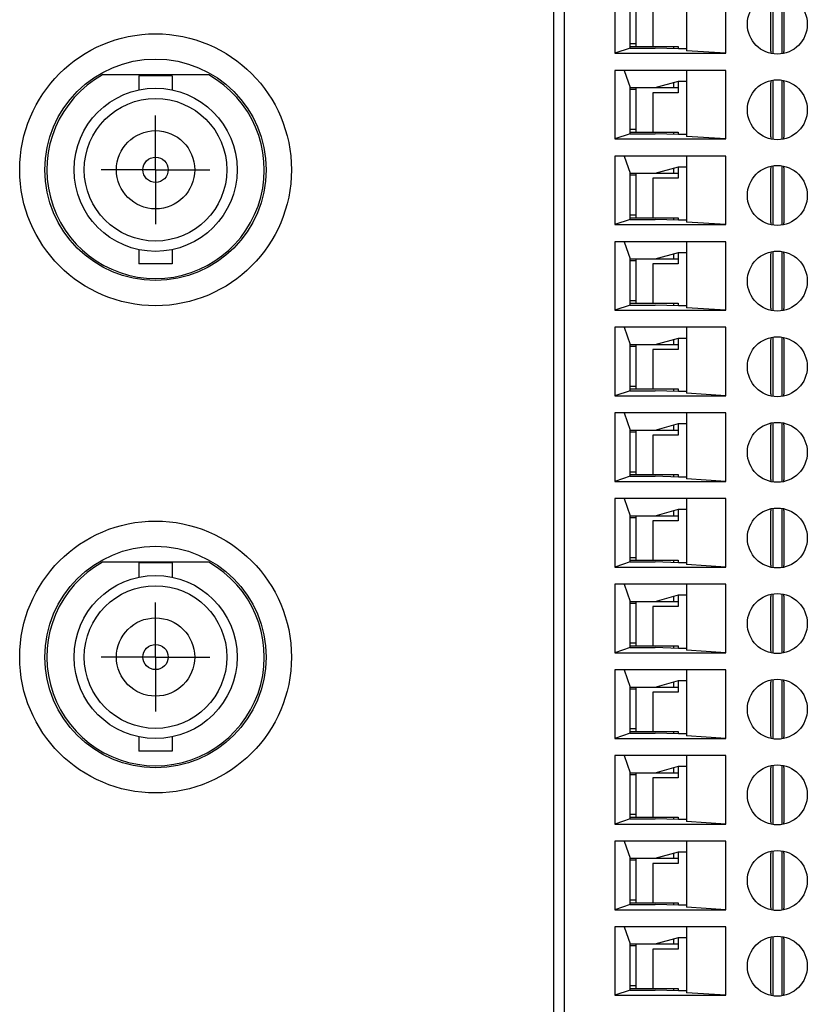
# Model space of a CAD drawing. Header units: inches. Extents: x 0 to 34, y 0 to 22.
# Tile 9 of 80: x 16.6 to 18.4, y 8.5 to 10.8. Entities that reach past the tile are written whole.
import ezdxf

# ---------------------------------------------------------------- set-up
doc = ezdxf.new("R2010")
doc.units = ezdxf.units.IN
doc.header["$LTSCALE"] = 1.87
doc.header["$MEASUREMENT"] = 0
doc.linetypes.add('CENTER', pattern=[0.6, 0.375, -0.075, 0.075, -0.075])
doc.layers.get('0').update_dxf_attribs({"linetype": 'CONTINUOUS'})
doc.layers.add('02___PRT_ALL_AXES', color=7, linetype='CONTINUOUS')

msp = doc.modelspace()

# ---------------------------------------------------------------- linework, layer by layer
at = {"color": 7, "linetype": 'CONTINUOUS'}
for p, q in [((17.798, 11.8786), (17.798, 5.8247)), ((17.823, 11.8536), (17.823, 5.8497)), ((17.9391, 10.8497), (17.9391, 10.6922)), ((18.1045, 10.8497), (18.1045, 10.698)), ((18.195, 10.6922), (18.195, 10.8497)), ((18.3024, 10.8272), (18.3024, 10.6911)), ((18.3239, 10.6911), (18.3239, 10.8272)), ((17.9746, 10.704), (17.9746, 10.8103)), ((17.9884, 10.7079), (17.9884, 10.8103)), ((18.0267, 10.7985), (18.0267, 10.7079)), ((18.2974, 10.8115), (18.2974, 10.7068)), ((18.3289, 10.7068), (18.3289, 10.8115)), ((17.9884, 10.7138), (17.9746, 10.7138)), ((17.9746, 10.7079), (18.0853, 10.7079)), ((18.0749, 10.7026), (18.0749, 10.7079)), ((18.0848, 10.7079), (18.0848, 10.7023)), ((17.9746, 10.704), (17.9391, 10.6922)), ((17.9391, 10.6922), (18.195, 10.6922)), ((17.9746, 10.704), (18.0324, 10.704)), ((18.0861, 10.7023), (18.0324, 10.704)), ((18.1045, 10.7023), (18.0861, 10.7023)), ((18.195, 10.6922), (18.1045, 10.698)), ((17.0053, 10.6424), (16.7606, 10.6424)), ((16.8445, 10.6406), (16.8445, 10.6079)), ((16.9215, 10.6406), (16.8445, 10.6406)), ((16.9215, 10.6406), (16.9215, 10.6079)), ((17.9391, 10.6528), (17.9391, 10.4953)), ((18.195, 10.6528), (17.9391, 10.6528)), ((17.9607, 10.6528), (17.9746, 10.6135)), ((18.1045, 10.6528), (18.1045, 10.5011)), ((18.195, 10.4953), (18.195, 10.6528)), ((18.0324, 10.6135), (18.0861, 10.6282)), ((18.0749, 10.6135), (18.0749, 10.6252)), ((18.0848, 10.6279), (18.0848, 10.6016)), ((18.0861, 10.6282), (18.1045, 10.6282)), ((18.2974, 10.6146), (18.2974, 10.5099)), ((18.3024, 10.6303), (18.3024, 10.4942)), ((18.3239, 10.4942), (18.3239, 10.6303)), ((18.3289, 10.5099), (18.3289, 10.6146)), ((17.9746, 10.5072), (17.9746, 10.6135)), ((17.9746, 10.6135), (18.0848, 10.6135)), ((17.9746, 10.6095), (17.9884, 10.6095)), ((17.9884, 10.5111), (17.9884, 10.6135)), ((18.0267, 10.6016), (18.0267, 10.5111)), ((18.0853, 10.6016), (18.0267, 10.6016)), ((17.9746, 10.5072), (17.9391, 10.4953)), ((17.9884, 10.517), (17.9746, 10.517)), ((17.9746, 10.5111), (18.0853, 10.5111)), ((17.9746, 10.5072), (18.0324, 10.5072)), ((18.0861, 10.5054), (18.0324, 10.5072)), ((18.0749, 10.5058), (18.0749, 10.5111)), ((18.0848, 10.5111), (18.0848, 10.5055)), ((18.1045, 10.5054), (18.0861, 10.5054)), ((17.9391, 10.4953), (18.195, 10.4953)), ((18.195, 10.4953), (18.1045, 10.5011)), ((17.9391, 10.456), (17.9391, 10.2985)), ((18.195, 10.456), (17.9391, 10.456)), ((17.9607, 10.456), (17.9746, 10.4166)), ((18.1045, 10.456), (18.1045, 10.3043)), ((18.195, 10.2985), (18.195, 10.456)), ((18.3024, 10.4335), (18.3024, 10.2974)), ((18.3239, 10.2974), (18.3239, 10.4335)), ((17.9746, 10.3103), (17.9746, 10.4166)), ((17.9746, 10.4166), (18.0848, 10.4166)), ((17.9746, 10.4127), (17.9884, 10.4127)), ((17.9884, 10.3142), (17.9884, 10.4166)), ((18.0324, 10.4166), (18.0861, 10.4314)), ((18.0749, 10.4166), (18.0749, 10.4283)), ((18.0848, 10.431), (18.0848, 10.4048)), ((18.0861, 10.4314), (18.1045, 10.4314)), ((18.2974, 10.4178), (18.2974, 10.3131)), ((18.3289, 10.3131), (18.3289, 10.4178)), ((18.0267, 10.4048), (18.0267, 10.3142)), ((18.0853, 10.4048), (18.0267, 10.4048)), ((17.9884, 10.3201), (17.9746, 10.3201)), ((17.9746, 10.3103), (17.9391, 10.2985)), ((17.9391, 10.2985), (18.195, 10.2985)), ((17.9746, 10.3142), (18.0853, 10.3142)), ((17.9746, 10.3103), (18.0324, 10.3103)), ((18.0861, 10.3086), (18.0324, 10.3103)), ((18.0749, 10.3089), (18.0749, 10.3142)), ((18.0848, 10.3142), (18.0848, 10.3086)), ((18.1045, 10.3086), (18.0861, 10.3086)), ((18.195, 10.2985), (18.1045, 10.3043)), ((17.9391, 10.2591), (17.9391, 10.1016)), ((18.195, 10.2591), (17.9391, 10.2591)), ((17.9607, 10.2591), (17.9746, 10.2198)), ((18.1045, 10.2591), (18.1045, 10.1074)), ((18.195, 10.1016), (18.195, 10.2591)), ((16.8445, 10.2409), (16.8445, 10.2081)), ((16.9215, 10.2409), (16.9215, 10.2081)), ((18.0324, 10.2198), (18.0861, 10.2345)), ((18.0749, 10.2198), (18.0749, 10.2315)), ((18.0848, 10.2342), (18.0848, 10.2079)), ((18.0861, 10.2345), (18.1045, 10.2345)), ((18.3024, 10.2366), (18.3024, 10.1005)), ((18.3239, 10.1005), (18.3239, 10.2366)), ((16.9215, 10.2081), (16.8445, 10.2081)), ((17.9746, 10.1135), (17.9746, 10.2198)), ((17.9746, 10.2198), (18.0848, 10.2198)), ((17.9746, 10.2158), (17.9884, 10.2158)), ((17.9884, 10.1174), (17.9884, 10.2198)), ((18.0267, 10.2079), (18.0267, 10.1174)), ((18.0853, 10.2079), (18.0267, 10.2079)), ((18.2974, 10.2209), (18.2974, 10.1162)), ((18.3289, 10.1162), (18.3289, 10.2209)), ((17.9884, 10.1233), (17.9746, 10.1233)), ((17.9746, 10.1174), (18.0853, 10.1174)), ((18.0749, 10.1121), (18.0749, 10.1174)), ((18.0848, 10.1174), (18.0848, 10.1118)), ((17.9746, 10.1135), (17.9391, 10.1016)), ((17.9391, 10.1016), (18.195, 10.1016)), ((17.9746, 10.1135), (18.0324, 10.1135)), ((18.0861, 10.1117), (18.0324, 10.1135)), ((18.1045, 10.1117), (18.0861, 10.1117)), ((18.195, 10.1016), (18.1045, 10.1074)), ((17.9391, 10.0623), (17.9391, 9.9048)), ((18.195, 10.0623), (17.9391, 10.0623)), ((17.9607, 10.0623), (17.9746, 10.0229)), ((18.1045, 10.0623), (18.1045, 9.9106)), ((18.195, 9.9048), (18.195, 10.0623)), ((18.0324, 10.0229), (18.0861, 10.0377)), ((18.0749, 10.0229), (18.0749, 10.0346)), ((18.0848, 10.0373), (18.0848, 10.0111)), ((18.0861, 10.0377), (18.1045, 10.0377)), ((18.3024, 10.0398), (18.3024, 9.9037)), ((18.3239, 9.9037), (18.3239, 10.0398)), ((17.9746, 9.9166), (17.9746, 10.0229)), ((17.9746, 10.0229), (18.0848, 10.0229)), ((17.9746, 10.019), (17.9884, 10.019)), ((17.9884, 9.9205), (17.9884, 10.0229)), ((18.0267, 10.0111), (18.0267, 9.9205)), ((18.0853, 10.0111), (18.0267, 10.0111)), ((18.2974, 10.0241), (18.2974, 9.9194)), ((18.3289, 9.9194), (18.3289, 10.0241)), ((17.9746, 9.9166), (17.9391, 9.9048)), ((17.9884, 9.9264), (17.9746, 9.9264)), ((17.9746, 9.9205), (18.0853, 9.9205)), ((17.9746, 9.9166), (18.0324, 9.9166)), ((18.0861, 9.9149), (18.0324, 9.9166)), ((18.0749, 9.9152), (18.0749, 9.9205)), ((18.0848, 9.9205), (18.0848, 9.9149)), ((18.1045, 9.9149), (18.0861, 9.9149)), ((17.9391, 9.9048), (18.195, 9.9048)), ((18.195, 9.9048), (18.1045, 9.9106)), ((17.9391, 9.8654), (17.9391, 9.7079)), ((18.195, 9.8654), (17.9391, 9.8654)), ((17.9607, 9.8654), (17.9746, 9.8261)), ((18.1045, 9.8654), (18.1045, 9.7137)), ((18.195, 9.7079), (18.195, 9.8654)), ((17.9746, 9.7198), (17.9746, 9.8261)), ((17.9746, 9.8261), (18.0848, 9.8261)), ((17.9884, 9.7237), (17.9884, 9.8261)), ((18.0324, 9.8261), (18.0861, 9.8408)), ((18.0749, 9.8261), (18.0749, 9.8378)), ((18.0848, 9.8405), (18.0848, 9.8142)), ((18.0861, 9.8408), (18.1045, 9.8408)), ((18.2974, 9.8272), (18.2974, 9.7225)), ((18.3024, 9.8429), (18.3024, 9.7068)), ((18.3239, 9.7068), (18.3239, 9.8429)), ((18.3289, 9.7225), (18.3289, 9.8272)), ((17.9746, 9.8221), (17.9884, 9.8221)), ((18.0853, 9.8142), (18.0267, 9.8142)), ((18.0267, 9.8142), (18.0267, 9.7237)), ((17.9746, 9.7198), (17.9391, 9.7079)), ((17.9884, 9.7296), (17.9746, 9.7296)), ((17.9746, 9.7237), (18.0853, 9.7237)), ((17.9746, 9.7198), (18.0324, 9.7198)), ((18.0861, 9.718), (18.0324, 9.7198)), ((18.0749, 9.7184), (18.0749, 9.7237)), ((18.0848, 9.7237), (18.0848, 9.7181)), ((18.1045, 9.718), (18.0861, 9.718)), ((18.195, 9.7079), (18.1045, 9.7137)), ((17.9391, 9.7079), (18.195, 9.7079)), ((17.9391, 9.6686), (17.9391, 9.5111)), ((18.195, 9.6686), (17.9391, 9.6686)), ((17.9607, 9.6686), (17.9746, 9.6292)), ((18.1045, 9.6686), (18.1045, 9.5169)), ((18.195, 9.5111), (18.195, 9.6686)), ((18.0324, 9.6292), (18.0861, 9.644)), ((18.0848, 9.6436), (18.0848, 9.6174)), ((18.0861, 9.644), (18.1045, 9.644)), ((18.3024, 9.6461), (18.3024, 9.51)), ((18.3239, 9.51), (18.3239, 9.6461)), ((17.9746, 9.5229), (17.9746, 9.6292)), ((17.9746, 9.6292), (18.0848, 9.6292)), ((17.9746, 9.6253), (17.9884, 9.6253)), ((17.9884, 9.5268), (17.9884, 9.6292)), ((18.0749, 9.6292), (18.0749, 9.6409)), ((18.2974, 9.6304), (18.2974, 9.5257)), ((18.3289, 9.5257), (18.3289, 9.6304)), ((18.0853, 9.6174), (18.0267, 9.6174)), ((18.0267, 9.6174), (18.0267, 9.5268)), ((17.9884, 9.5327), (17.9746, 9.5327)), ((17.0053, 9.5224), (16.7606, 9.5224)), ((16.8445, 9.5206), (16.8445, 9.4879)), ((16.9215, 9.5206), (16.8445, 9.5206)), ((16.9215, 9.5206), (16.9215, 9.4879)), ((17.9746, 9.5229), (17.9391, 9.5111)), ((17.9391, 9.5111), (18.195, 9.5111)), ((17.9746, 9.5268), (18.0853, 9.5268)), ((17.9746, 9.5229), (18.0324, 9.5229)), ((18.0861, 9.5212), (18.0324, 9.5229)), ((18.075, 9.5215), (18.075, 9.5268)), ((18.0848, 9.5268), (18.0848, 9.5212)), ((18.1045, 9.5212), (18.0861, 9.5212)), ((18.195, 9.5111), (18.1045, 9.5169)), ((18.195, 9.4717), (17.9391, 9.4717)), ((17.9391, 9.4717), (17.9391, 9.3142)), ((17.9607, 9.4717), (17.9746, 9.4324)), ((18.1045, 9.4717), (18.1045, 9.32)), ((18.195, 9.3142), (18.195, 9.4717)), ((18.0324, 9.4324), (18.0861, 9.4471)), ((18.075, 9.4324), (18.075, 9.4441)), ((18.0848, 9.4468), (18.0848, 9.4205)), ((18.0861, 9.4471), (18.1045, 9.4471)), ((18.3024, 9.4492), (18.3024, 9.3131)), ((18.3239, 9.3131), (18.3239, 9.4492)), ((17.9746, 9.4324), (18.0848, 9.4324)), ((17.9746, 9.3261), (17.9746, 9.4324)), ((17.9746, 9.4284), (17.9884, 9.4284)), ((17.9884, 9.33), (17.9884, 9.4324)), ((18.0853, 9.4205), (18.0267, 9.4205)), ((18.0267, 9.4205), (18.0267, 9.33)), ((18.2974, 9.4335), (18.2974, 9.3288)), ((18.3289, 9.3288), (18.3289, 9.4335)), ((17.9746, 9.3261), (17.9391, 9.3142)), ((17.9884, 9.3359), (17.9746, 9.3359)), ((17.9746, 9.33), (18.0853, 9.33)), ((17.9746, 9.3261), (18.0324, 9.3261)), ((18.0861, 9.3243), (18.0324, 9.3261)), ((18.075, 9.3247), (18.075, 9.33)), ((18.0848, 9.33), (18.0848, 9.3244)), ((18.1045, 9.3243), (18.0861, 9.3243)), ((17.9391, 9.3142), (18.195, 9.3142)), ((18.195, 9.3142), (18.1045, 9.32)), ((18.195, 9.2749), (17.9391, 9.2749)), ((17.9391, 9.2749), (17.9391, 9.1174)), ((17.9607, 9.2749), (17.9746, 9.2355)), ((18.1045, 9.2749), (18.1045, 9.1232)), ((18.195, 9.1174), (18.195, 9.2749)), ((17.9746, 9.2355), (18.0848, 9.2355)), ((17.9746, 9.1292), (17.9746, 9.2355)), ((17.9884, 9.1331), (17.9884, 9.2355)), ((18.0324, 9.2355), (18.0861, 9.2503)), ((18.075, 9.2355), (18.075, 9.2472)), ((18.0848, 9.2499), (18.0848, 9.2237)), ((18.0861, 9.2503), (18.1045, 9.2503)), ((18.2974, 9.2367), (18.2974, 9.132)), ((18.3024, 9.2524), (18.3024, 9.1163)), ((18.3239, 9.1163), (18.3239, 9.2524)), ((18.3289, 9.132), (18.3289, 9.2367)), ((17.9746, 9.2316), (17.9884, 9.2316)), ((18.0853, 9.2237), (18.0267, 9.2237)), ((18.0267, 9.2237), (18.0267, 9.1331)), ((16.8445, 9.1209), (16.8445, 9.0881)), ((16.9215, 9.1209), (16.9215, 9.0881)), ((17.9746, 9.1292), (17.9391, 9.1174)), ((17.9884, 9.139), (17.9746, 9.139)), ((17.9746, 9.1331), (18.0853, 9.1331)), ((17.9746, 9.1292), (18.0324, 9.1292)), ((18.0861, 9.1275), (18.0324, 9.1292)), ((18.075, 9.1278), (18.075, 9.1331)), ((18.0848, 9.1331), (18.0848, 9.1275)), ((18.1045, 9.1275), (18.0861, 9.1275)), ((18.195, 9.1174), (18.1045, 9.1232)), ((17.9391, 9.1174), (18.195, 9.1174)), ((16.9215, 9.0881), (16.8445, 9.0881)), ((18.195, 9.078), (17.9391, 9.078)), ((17.9391, 9.078), (17.9391, 8.9205)), ((17.9607, 9.078), (17.9746, 9.0386)), ((18.1045, 9.078), (18.1045, 8.9263)), ((18.195, 8.9205), (18.195, 9.078)), ((18.0324, 9.0386), (18.0861, 9.0534)), ((18.0848, 9.0531), (18.0848, 9.0268)), ((18.0861, 9.0534), (18.1045, 9.0534)), ((18.3024, 9.0555), (18.3024, 8.9194)), ((18.3239, 8.9194), (18.3239, 9.0555)), ((17.9746, 9.0386), (18.0848, 9.0386)), ((17.9746, 8.9324), (17.9746, 9.0386)), ((17.9746, 9.0347), (17.9884, 9.0347)), ((17.9884, 8.9363), (17.9884, 9.0386)), ((18.075, 9.0386), (18.075, 9.0504)), ((18.2974, 9.0398), (18.2974, 8.9351)), ((18.3289, 8.9351), (18.3289, 9.0398)), ((18.0853, 9.0268), (18.0267, 9.0268)), ((18.0267, 9.0268), (18.0267, 8.9363)), ((17.9884, 8.9422), (17.9746, 8.9422)), ((17.9746, 8.9324), (17.9391, 8.9205)), ((17.9391, 8.9205), (18.195, 8.9205)), ((17.9746, 8.9363), (18.0853, 8.9363)), ((17.9746, 8.9324), (18.0324, 8.9324)), ((18.0861, 8.9306), (18.0324, 8.9324)), ((18.075, 8.931), (18.075, 8.9363)), ((18.0848, 8.9363), (18.0848, 8.9307)), ((18.1045, 8.9306), (18.0861, 8.9306)), ((18.195, 8.9205), (18.1045, 8.9263)), ((18.195, 8.8812), (17.9391, 8.8812)), ((17.9391, 8.8812), (17.9391, 8.7237)), ((17.9607, 8.8812), (17.9746, 8.8418)), ((18.1045, 8.8812), (18.1045, 8.7295)), ((18.195, 8.7237), (18.195, 8.8812)), ((18.0324, 8.8418), (18.0861, 8.8566)), ((18.075, 8.8418), (18.075, 8.8535)), ((18.0848, 8.8562), (18.0848, 8.83)), ((18.0861, 8.8566), (18.1045, 8.8566)), ((18.3024, 8.8587), (18.3024, 8.7226)), ((18.3239, 8.7226), (18.3239, 8.8587)), ((17.9746, 8.8418), (18.0848, 8.8418)), ((17.9746, 8.7355), (17.9746, 8.8418)), ((17.9746, 8.8379), (17.9884, 8.8379)), ((17.9884, 8.7394), (17.9884, 8.8418)), ((18.0853, 8.83), (18.0267, 8.83)), ((18.0267, 8.83), (18.0267, 8.7394)), ((18.2974, 8.843), (18.2974, 8.7383)), ((18.3289, 8.7383), (18.3289, 8.843)), ((17.9884, 8.7453), (17.9746, 8.7453)), ((17.9746, 8.7394), (18.0853, 8.7394)), ((18.075, 8.7341), (18.075, 8.7394)), ((18.0848, 8.7394), (18.0848, 8.7338)), ((17.9746, 8.7355), (17.9391, 8.7237)), ((17.9391, 8.7237), (18.195, 8.7237)), ((17.9746, 8.7355), (18.0324, 8.7355)), ((18.0861, 8.7338), (18.0324, 8.7355)), ((18.1045, 8.7338), (18.0861, 8.7338)), ((18.195, 8.7237), (18.1045, 8.7295)), ((18.195, 8.6843), (17.9391, 8.6843)), ((17.9391, 8.6843), (17.9391, 8.5268)), ((17.9607, 8.6843), (17.9746, 8.6449)), ((18.1045, 8.6843), (18.1045, 8.5326)), ((18.195, 8.5268), (18.195, 8.6843)), ((18.0324, 8.6449), (18.0861, 8.6597)), ((18.075, 8.6449), (18.075, 8.6567)), ((18.0848, 8.6594), (18.0848, 8.6331)), ((18.0861, 8.6597), (18.1045, 8.6597)), ((18.2974, 8.6461), (18.2974, 8.5414)), ((18.3024, 8.6618), (18.3024, 8.5257)), ((18.3239, 8.5257), (18.3239, 8.6618)), ((18.3289, 8.5414), (18.3289, 8.6461)), ((17.9746, 8.6449), (18.0848, 8.6449)), ((17.9746, 8.5386), (17.9746, 8.6449)), ((17.9746, 8.641), (17.9884, 8.641)), ((17.9884, 8.5426), (17.9884, 8.6449)), ((18.0853, 8.6331), (18.0267, 8.6331)), ((18.0267, 8.6331), (18.0267, 8.5426)), ((17.9746, 8.5386), (17.9391, 8.5268)), ((17.9884, 8.5485), (17.9746, 8.5485)), ((17.9746, 8.5426), (18.0853, 8.5426)), ((17.9746, 8.5386), (18.0324, 8.5386)), ((18.0861, 8.5369), (18.0324, 8.5386)), ((18.075, 8.5373), (18.075, 8.5426)), ((18.0848, 8.5426), (18.0848, 8.537)), ((18.1045, 8.5369), (18.0861, 8.5369)), ((18.195, 8.5268), (18.1045, 8.5326)), ((17.9391, 8.5268), (18.195, 8.5268))]:
    msp.add_line(p, q, dxfattribs=at)
for centre, radius in [((18.3131, 10.7591), 0.0689), ((16.883, 10.4244), 0.3125), ((16.883, 10.4244), 0.2545), ((18.3131, 10.5623), 0.0689), ((16.883, 10.4244), 0.1875), ((16.883, 10.4244), 0.164), ((16.883, 10.4244), 0.09), ((16.883, 10.4244), 0.029), ((18.3131, 10.3654), 0.0689), ((18.3131, 10.1686), 0.0689), ((18.3131, 9.9717), 0.0689), ((18.3131, 9.7749), 0.0689), ((18.3131, 9.578), 0.0689), ((16.883, 9.3044), 0.3125), ((16.883, 9.3044), 0.2545), ((16.883, 9.3044), 0.1875), ((16.883, 9.3044), 0.164), ((18.3131, 9.3812), 0.0689), ((16.883, 9.3044), 0.09), ((16.883, 9.3044), 0.029), ((18.3131, 9.1843), 0.0689), ((18.3131, 8.9875), 0.0689), ((18.3131, 8.7906), 0.0689), ((18.3131, 8.5938), 0.0689)]:
    msp.add_circle(centre, radius, dxfattribs=at)
for centre in [(16.883, 10.4244), (16.883, 9.3044)]:
    msp.add_arc(centre, 0.25, 119.3081, 60.6919, dxfattribs=at)
for points, knots in [([(18.2974, 10.7068), (18.2974, 10.7061), (18.2974, 10.7047), (18.2974, 10.7027), (18.2975, 10.7007), (18.2976, 10.6987), (18.2978, 10.6968), (18.2979, 10.6951), (18.2981, 10.6937), (18.2982, 10.6926), (18.2983, 10.6921), (18.2984, 10.6918)], [0, 0, 0, 0, 0.138099, 0.274917, 0.409191, 0.539675, 0.665155, 0.784448, 0.89642, 0.949324, 1, 1, 1, 1]), ([(18.3279, 10.6918), (18.328, 10.6921), (18.328, 10.6926), (18.3282, 10.6937), (18.3283, 10.6951), (18.3285, 10.6968), (18.3286, 10.6987), (18.3287, 10.7007), (18.3288, 10.7027), (18.3289, 10.7047), (18.3289, 10.7061), (18.3289, 10.7068)], [0, 0, 0, 0, 0.050676, 0.10358, 0.215552, 0.334845, 0.460325, 0.590809, 0.725083, 0.861901, 1, 1, 1, 1]), ([(18.2984, 10.6296), (18.2983, 10.6293), (18.2982, 10.6288), (18.2981, 10.6277), (18.2979, 10.6263), (18.2978, 10.6246), (18.2976, 10.6227), (18.2975, 10.6207), (18.2974, 10.6187), (18.2974, 10.6167), (18.2974, 10.6153), (18.2974, 10.6146)], [0, 0, 0, 0, 0.050676, 0.10358, 0.215552, 0.334845, 0.460325, 0.590809, 0.725083, 0.861901, 1, 1, 1, 1]), ([(18.3289, 10.6146), (18.3289, 10.6153), (18.3289, 10.6167), (18.3288, 10.6187), (18.3287, 10.6207), (18.3286, 10.6227), (18.3285, 10.6246), (18.3283, 10.6263), (18.3282, 10.6277), (18.328, 10.6288), (18.328, 10.6293), (18.3279, 10.6296)], [0, 0, 0, 0, 0.138099, 0.274917, 0.409191, 0.539675, 0.665155, 0.784448, 0.89642, 0.949324, 1, 1, 1, 1]), ([(18.2974, 10.5099), (18.2974, 10.5092), (18.2974, 10.5079), (18.2974, 10.5058), (18.2975, 10.5038), (18.2976, 10.5019), (18.2978, 10.5), (18.2979, 10.4982), (18.2981, 10.4968), (18.2982, 10.4957), (18.2983, 10.4952), (18.2984, 10.495)], [0, 0, 0, 0, 0.138099, 0.274917, 0.409191, 0.539675, 0.665155, 0.784448, 0.89642, 0.949324, 1, 1, 1, 1]), ([(18.3279, 10.495), (18.328, 10.4952), (18.328, 10.4957), (18.3282, 10.4968), (18.3283, 10.4982), (18.3285, 10.5), (18.3286, 10.5019), (18.3287, 10.5038), (18.3288, 10.5058), (18.3289, 10.5079), (18.3289, 10.5092), (18.3289, 10.5099)], [0, 0, 0, 0, 0.050676, 0.10358, 0.215552, 0.334845, 0.460325, 0.590809, 0.725083, 0.861901, 1, 1, 1, 1]), ([(18.2984, 10.4327), (18.2983, 10.4325), (18.2982, 10.432), (18.2981, 10.4309), (18.2979, 10.4295), (18.2978, 10.4277), (18.2976, 10.4258), (18.2975, 10.4239), (18.2974, 10.4219), (18.2974, 10.4198), (18.2974, 10.4185), (18.2974, 10.4178)], [0, 0, 0, 0, 0.050676, 0.10358, 0.215552, 0.334845, 0.460325, 0.590809, 0.725083, 0.861901, 1, 1, 1, 1]), ([(18.3289, 10.4178), (18.3289, 10.4185), (18.3289, 10.4198), (18.3288, 10.4219), (18.3287, 10.4239), (18.3286, 10.4258), (18.3285, 10.4277), (18.3283, 10.4295), (18.3282, 10.4309), (18.328, 10.432), (18.328, 10.4325), (18.3279, 10.4327)], [0, 0, 0, 0, 0.138099, 0.274917, 0.409191, 0.539675, 0.665155, 0.784448, 0.89642, 0.949324, 1, 1, 1, 1]), ([(18.2974, 10.3131), (18.2974, 10.3124), (18.2974, 10.311), (18.2974, 10.309), (18.2975, 10.307), (18.2976, 10.305), (18.2978, 10.3031), (18.2979, 10.3014), (18.2981, 10.3), (18.2982, 10.2989), (18.2983, 10.2984), (18.2984, 10.2981)], [0, 0, 0, 0, 0.138099, 0.274917, 0.409191, 0.539675, 0.665155, 0.784448, 0.89642, 0.949324, 1, 1, 1, 1]), ([(18.3279, 10.2981), (18.328, 10.2984), (18.328, 10.2989), (18.3282, 10.3), (18.3283, 10.3014), (18.3285, 10.3031), (18.3286, 10.305), (18.3287, 10.307), (18.3288, 10.309), (18.3289, 10.311), (18.3289, 10.3124), (18.3289, 10.3131)], [0, 0, 0, 0, 0.050676, 0.10358, 0.215552, 0.334845, 0.460325, 0.590809, 0.725083, 0.861901, 1, 1, 1, 1]), ([(18.2984, 10.2359), (18.2983, 10.2356), (18.2982, 10.2351), (18.2981, 10.234), (18.2979, 10.2326), (18.2978, 10.2309), (18.2976, 10.229), (18.2975, 10.227), (18.2974, 10.225), (18.2974, 10.223), (18.2974, 10.2216), (18.2974, 10.2209)], [0, 0, 0, 0, 0.050676, 0.10358, 0.215552, 0.334845, 0.460325, 0.590809, 0.725083, 0.861901, 1, 1, 1, 1]), ([(18.3289, 10.2209), (18.3289, 10.2216), (18.3289, 10.223), (18.3288, 10.225), (18.3287, 10.227), (18.3286, 10.229), (18.3285, 10.2309), (18.3283, 10.2326), (18.3282, 10.234), (18.328, 10.2351), (18.328, 10.2356), (18.3279, 10.2359)], [0, 0, 0, 0, 0.138099, 0.274917, 0.409191, 0.539675, 0.665155, 0.784448, 0.89642, 0.949324, 1, 1, 1, 1]), ([(18.2974, 10.1162), (18.2974, 10.1155), (18.2974, 10.1142), (18.2974, 10.1121), (18.2975, 10.1101), (18.2976, 10.1082), (18.2978, 10.1063), (18.2979, 10.1045), (18.2981, 10.1031), (18.2982, 10.102), (18.2983, 10.1015), (18.2984, 10.1013)], [0, 0, 0, 0, 0.138099, 0.274917, 0.409191, 0.539675, 0.665155, 0.784448, 0.89642, 0.949324, 1, 1, 1, 1]), ([(18.3279, 10.1013), (18.328, 10.1015), (18.328, 10.102), (18.3282, 10.1031), (18.3283, 10.1045), (18.3285, 10.1063), (18.3286, 10.1082), (18.3287, 10.1101), (18.3288, 10.1121), (18.3289, 10.1142), (18.3289, 10.1155), (18.3289, 10.1162)], [0, 0, 0, 0, 0.050676, 0.10358, 0.215552, 0.334845, 0.460325, 0.590809, 0.725083, 0.861901, 1, 1, 1, 1]), ([(18.2984, 10.039), (18.2983, 10.0388), (18.2982, 10.0383), (18.2981, 10.0372), (18.2979, 10.0358), (18.2978, 10.034), (18.2976, 10.0321), (18.2975, 10.0302), (18.2974, 10.0282), (18.2974, 10.0261), (18.2974, 10.0248), (18.2974, 10.0241)], [0, 0, 0, 0, 0.050676, 0.10358, 0.215552, 0.334845, 0.460325, 0.590809, 0.725083, 0.861901, 1, 1, 1, 1]), ([(18.3289, 10.0241), (18.3289, 10.0248), (18.3289, 10.0261), (18.3288, 10.0282), (18.3287, 10.0302), (18.3286, 10.0321), (18.3285, 10.034), (18.3283, 10.0358), (18.3282, 10.0372), (18.328, 10.0383), (18.328, 10.0388), (18.3279, 10.039)], [0, 0, 0, 0, 0.138099, 0.274917, 0.409191, 0.539675, 0.665155, 0.784448, 0.89642, 0.949324, 1, 1, 1, 1]), ([(18.2974, 9.9194), (18.2974, 9.9187), (18.2974, 9.9173), (18.2974, 9.9153), (18.2975, 9.9133), (18.2976, 9.9113), (18.2978, 9.9094), (18.2979, 9.9077), (18.2981, 9.9063), (18.2982, 9.9052), (18.2983, 9.9047), (18.2984, 9.9044)], [0, 0, 0, 0, 0.138099, 0.274917, 0.409191, 0.539675, 0.665155, 0.784448, 0.89642, 0.949324, 1, 1, 1, 1]), ([(18.3279, 9.9044), (18.328, 9.9047), (18.328, 9.9052), (18.3282, 9.9063), (18.3283, 9.9077), (18.3285, 9.9094), (18.3286, 9.9113), (18.3287, 9.9133), (18.3288, 9.9153), (18.3289, 9.9173), (18.3289, 9.9187), (18.3289, 9.9194)], [0, 0, 0, 0, 0.050676, 0.10358, 0.215552, 0.334845, 0.460325, 0.590809, 0.725083, 0.861901, 1, 1, 1, 1]), ([(18.2984, 9.8422), (18.2983, 9.8419), (18.2982, 9.8414), (18.2981, 9.8403), (18.2979, 9.8389), (18.2978, 9.8372), (18.2976, 9.8353), (18.2975, 9.8333), (18.2974, 9.8313), (18.2974, 9.8293), (18.2974, 9.8279), (18.2974, 9.8272)], [0, 0, 0, 0, 0.050676, 0.10358, 0.215552, 0.334845, 0.460325, 0.590809, 0.725083, 0.861901, 1, 1, 1, 1]), ([(18.3289, 9.8272), (18.3289, 9.8279), (18.3289, 9.8293), (18.3288, 9.8313), (18.3287, 9.8333), (18.3286, 9.8353), (18.3285, 9.8372), (18.3283, 9.8389), (18.3282, 9.8403), (18.328, 9.8414), (18.328, 9.8419), (18.3279, 9.8422)], [0, 0, 0, 0, 0.138099, 0.274917, 0.409191, 0.539675, 0.665155, 0.784448, 0.89642, 0.949324, 1, 1, 1, 1]), ([(18.2974, 9.7225), (18.2974, 9.7218), (18.2974, 9.7205), (18.2974, 9.7184), (18.2975, 9.7164), (18.2976, 9.7145), (18.2978, 9.7126), (18.2979, 9.7108), (18.2981, 9.7094), (18.2982, 9.7083), (18.2983, 9.7078), (18.2984, 9.7076)], [0, 0, 0, 0, 0.138099, 0.274917, 0.409191, 0.539675, 0.665155, 0.784448, 0.89642, 0.949324, 1, 1, 1, 1]), ([(18.3279, 9.7076), (18.328, 9.7078), (18.328, 9.7083), (18.3282, 9.7094), (18.3283, 9.7108), (18.3285, 9.7126), (18.3286, 9.7145), (18.3287, 9.7164), (18.3288, 9.7184), (18.3289, 9.7205), (18.3289, 9.7218), (18.3289, 9.7225)], [0, 0, 0, 0, 0.050676, 0.10358, 0.215552, 0.334845, 0.460325, 0.590809, 0.725083, 0.861901, 1, 1, 1, 1]), ([(18.2984, 9.6453), (18.2983, 9.6451), (18.2982, 9.6446), (18.2981, 9.6435), (18.2979, 9.6421), (18.2978, 9.6403), (18.2976, 9.6384), (18.2975, 9.6365), (18.2974, 9.6345), (18.2974, 9.6324), (18.2974, 9.6311), (18.2974, 9.6304)], [0, 0, 0, 0, 0.050676, 0.10358, 0.215552, 0.334845, 0.460325, 0.590809, 0.725083, 0.861901, 1, 1, 1, 1]), ([(18.3289, 9.6304), (18.3289, 9.6311), (18.3289, 9.6324), (18.3288, 9.6345), (18.3287, 9.6365), (18.3286, 9.6384), (18.3285, 9.6403), (18.3283, 9.6421), (18.3282, 9.6435), (18.328, 9.6446), (18.328, 9.6451), (18.3279, 9.6453)], [0, 0, 0, 0, 0.138099, 0.274917, 0.409191, 0.539675, 0.665155, 0.784448, 0.89642, 0.949324, 1, 1, 1, 1]), ([(18.2974, 9.5257), (18.2974, 9.525), (18.2974, 9.5236), (18.2975, 9.5216), (18.2975, 9.5196), (18.2976, 9.5176), (18.2978, 9.5157), (18.2979, 9.514), (18.2981, 9.5126), (18.2982, 9.5115), (18.2983, 9.511), (18.2984, 9.5107)], [0, 0, 0, 0, 0.138099, 0.274917, 0.409191, 0.539675, 0.665155, 0.784448, 0.89642, 0.949324, 1, 1, 1, 1]), ([(18.3279, 9.5107), (18.328, 9.511), (18.328, 9.5115), (18.3282, 9.5126), (18.3283, 9.514), (18.3285, 9.5157), (18.3286, 9.5176), (18.3288, 9.5196), (18.3288, 9.5216), (18.3289, 9.5236), (18.3289, 9.525), (18.3289, 9.5257)], [0, 0, 0, 0, 0.050676, 0.10358, 0.215552, 0.334845, 0.460325, 0.590809, 0.725083, 0.861901, 1, 1, 1, 1]), ([(18.2984, 9.4485), (18.2983, 9.4482), (18.2982, 9.4477), (18.2981, 9.4466), (18.2979, 9.4452), (18.2978, 9.4435), (18.2976, 9.4416), (18.2975, 9.4396), (18.2975, 9.4376), (18.2974, 9.4356), (18.2974, 9.4342), (18.2974, 9.4335)], [0, 0, 0, 0, 0.050676, 0.10358, 0.215552, 0.334845, 0.460325, 0.590809, 0.725083, 0.861901, 1, 1, 1, 1]), ([(18.3289, 9.4335), (18.3289, 9.4342), (18.3289, 9.4356), (18.3288, 9.4376), (18.3288, 9.4396), (18.3286, 9.4416), (18.3285, 9.4435), (18.3283, 9.4452), (18.3282, 9.4466), (18.328, 9.4477), (18.328, 9.4482), (18.3279, 9.4485)], [0, 0, 0, 0, 0.138099, 0.274917, 0.409191, 0.539675, 0.665155, 0.784448, 0.89642, 0.949324, 1, 1, 1, 1]), ([(18.2974, 9.3288), (18.2974, 9.3281), (18.2974, 9.3268), (18.2975, 9.3247), (18.2975, 9.3227), (18.2976, 9.3208), (18.2978, 9.3189), (18.2979, 9.3171), (18.2981, 9.3157), (18.2982, 9.3146), (18.2983, 9.3141), (18.2984, 9.3139)], [0, 0, 0, 0, 0.138099, 0.274917, 0.409191, 0.539675, 0.665155, 0.784448, 0.89642, 0.949324, 1, 1, 1, 1]), ([(18.3279, 9.3139), (18.328, 9.3141), (18.328, 9.3146), (18.3282, 9.3157), (18.3283, 9.3171), (18.3285, 9.3189), (18.3286, 9.3208), (18.3288, 9.3227), (18.3288, 9.3247), (18.3289, 9.3268), (18.3289, 9.3281), (18.3289, 9.3288)], [0, 0, 0, 0, 0.050676, 0.10358, 0.215552, 0.334845, 0.460325, 0.590809, 0.725083, 0.861901, 1, 1, 1, 1]), ([(18.2984, 9.2516), (18.2983, 9.2514), (18.2982, 9.2509), (18.2981, 9.2498), (18.2979, 9.2484), (18.2978, 9.2466), (18.2976, 9.2447), (18.2975, 9.2428), (18.2975, 9.2408), (18.2974, 9.2387), (18.2974, 9.2374), (18.2974, 9.2367)], [0, 0, 0, 0, 0.050676, 0.10358, 0.215552, 0.334845, 0.460325, 0.590809, 0.725083, 0.861901, 1, 1, 1, 1]), ([(18.3289, 9.2367), (18.3289, 9.2374), (18.3289, 9.2387), (18.3288, 9.2408), (18.3288, 9.2428), (18.3286, 9.2447), (18.3285, 9.2466), (18.3283, 9.2484), (18.3282, 9.2498), (18.328, 9.2509), (18.328, 9.2514), (18.3279, 9.2516)], [0, 0, 0, 0, 0.138099, 0.274917, 0.409191, 0.539675, 0.665155, 0.784448, 0.89642, 0.949324, 1, 1, 1, 1]), ([(18.2974, 9.132), (18.2974, 9.1313), (18.2974, 9.1299), (18.2975, 9.1279), (18.2975, 9.1259), (18.2976, 9.1239), (18.2978, 9.122), (18.2979, 9.1203), (18.2981, 9.1189), (18.2982, 9.1178), (18.2983, 9.1173), (18.2984, 9.117)], [0, 0, 0, 0, 0.138099, 0.274917, 0.409191, 0.539675, 0.665155, 0.784448, 0.89642, 0.949324, 1, 1, 1, 1]), ([(18.3279, 9.117), (18.328, 9.1173), (18.328, 9.1178), (18.3282, 9.1189), (18.3283, 9.1203), (18.3285, 9.122), (18.3286, 9.1239), (18.3288, 9.1259), (18.3288, 9.1279), (18.3289, 9.1299), (18.3289, 9.1313), (18.3289, 9.132)], [0, 0, 0, 0, 0.050676, 0.10358, 0.215552, 0.334845, 0.460325, 0.590809, 0.725083, 0.861901, 1, 1, 1, 1]), ([(18.2984, 9.0548), (18.2983, 9.0545), (18.2982, 9.054), (18.2981, 9.0529), (18.2979, 9.0515), (18.2978, 9.0497), (18.2976, 9.0479), (18.2975, 9.0459), (18.2975, 9.0439), (18.2974, 9.0419), (18.2974, 9.0405), (18.2974, 9.0398)], [0, 0, 0, 0, 0.050676, 0.10358, 0.215552, 0.334845, 0.460325, 0.590809, 0.725083, 0.861901, 1, 1, 1, 1]), ([(18.3289, 9.0398), (18.3289, 9.0405), (18.3289, 9.0419), (18.3288, 9.0439), (18.3288, 9.0459), (18.3286, 9.0479), (18.3285, 9.0497), (18.3283, 9.0515), (18.3282, 9.0529), (18.328, 9.054), (18.328, 9.0545), (18.3279, 9.0548)], [0, 0, 0, 0, 0.138099, 0.274917, 0.409191, 0.539675, 0.665155, 0.784448, 0.89642, 0.949324, 1, 1, 1, 1]), ([(18.2974, 8.9351), (18.2974, 8.9344), (18.2974, 8.9331), (18.2975, 8.931), (18.2975, 8.929), (18.2976, 8.9271), (18.2978, 8.9252), (18.2979, 8.9234), (18.2981, 8.922), (18.2982, 8.9209), (18.2983, 8.9204), (18.2984, 8.9202)], [0, 0, 0, 0, 0.138099, 0.274917, 0.409191, 0.539675, 0.665155, 0.784448, 0.89642, 0.949324, 1, 1, 1, 1]), ([(18.3279, 8.9202), (18.328, 8.9204), (18.328, 8.9209), (18.3282, 8.922), (18.3283, 8.9234), (18.3285, 8.9252), (18.3286, 8.9271), (18.3288, 8.929), (18.3288, 8.931), (18.3289, 8.9331), (18.3289, 8.9344), (18.3289, 8.9351)], [0, 0, 0, 0, 0.050676, 0.10358, 0.215552, 0.334845, 0.460325, 0.590809, 0.725083, 0.861901, 1, 1, 1, 1]), ([(18.2984, 8.8579), (18.2983, 8.8577), (18.2982, 8.8572), (18.2981, 8.8561), (18.2979, 8.8547), (18.2978, 8.8529), (18.2976, 8.851), (18.2975, 8.8491), (18.2975, 8.8471), (18.2974, 8.845), (18.2974, 8.8437), (18.2974, 8.843)], [0, 0, 0, 0, 0.050676, 0.10358, 0.215552, 0.334845, 0.460325, 0.590809, 0.725083, 0.861901, 1, 1, 1, 1]), ([(18.3289, 8.843), (18.3289, 8.8437), (18.3289, 8.845), (18.3288, 8.8471), (18.3288, 8.8491), (18.3286, 8.851), (18.3285, 8.8529), (18.3283, 8.8547), (18.3282, 8.8561), (18.328, 8.8572), (18.328, 8.8577), (18.3279, 8.8579)], [0, 0, 0, 0, 0.138099, 0.274917, 0.409191, 0.539675, 0.665155, 0.784448, 0.89642, 0.949324, 1, 1, 1, 1]), ([(18.2974, 8.7383), (18.2974, 8.7376), (18.2974, 8.7362), (18.2975, 8.7342), (18.2975, 8.7322), (18.2976, 8.7302), (18.2978, 8.7283), (18.2979, 8.7266), (18.2981, 8.7252), (18.2982, 8.7241), (18.2983, 8.7236), (18.2984, 8.7233)], [0, 0, 0, 0, 0.138099, 0.274917, 0.409191, 0.539675, 0.665155, 0.784448, 0.89642, 0.949324, 1, 1, 1, 1]), ([(18.3279, 8.7233), (18.328, 8.7236), (18.328, 8.7241), (18.3282, 8.7252), (18.3283, 8.7266), (18.3285, 8.7283), (18.3286, 8.7302), (18.3288, 8.7322), (18.3288, 8.7342), (18.3289, 8.7362), (18.3289, 8.7376), (18.3289, 8.7383)], [0, 0, 0, 0, 0.050676, 0.10358, 0.215552, 0.334845, 0.460325, 0.590809, 0.725083, 0.861901, 1, 1, 1, 1]), ([(18.2984, 8.6611), (18.2983, 8.6608), (18.2982, 8.6603), (18.2981, 8.6592), (18.2979, 8.6578), (18.2978, 8.656), (18.2976, 8.6542), (18.2975, 8.6522), (18.2975, 8.6502), (18.2974, 8.6482), (18.2974, 8.6468), (18.2974, 8.6461)], [0, 0, 0, 0, 0.050676, 0.10358, 0.215552, 0.334845, 0.460325, 0.590809, 0.725083, 0.861901, 1, 1, 1, 1]), ([(18.3289, 8.6461), (18.3289, 8.6468), (18.3289, 8.6482), (18.3288, 8.6502), (18.3288, 8.6522), (18.3286, 8.6542), (18.3285, 8.656), (18.3283, 8.6578), (18.3282, 8.6592), (18.328, 8.6603), (18.328, 8.6608), (18.3279, 8.6611)], [0, 0, 0, 0, 0.138099, 0.274917, 0.409191, 0.539675, 0.665155, 0.784448, 0.89642, 0.949324, 1, 1, 1, 1]), ([(18.2974, 8.5414), (18.2974, 8.5407), (18.2974, 8.5394), (18.2975, 8.5373), (18.2975, 8.5353), (18.2976, 8.5334), (18.2978, 8.5315), (18.2979, 8.5297), (18.2981, 8.5283), (18.2982, 8.5272), (18.2983, 8.5267), (18.2984, 8.5265)], [0, 0, 0, 0, 0.138099, 0.274917, 0.409191, 0.539675, 0.665155, 0.784448, 0.89642, 0.949324, 1, 1, 1, 1]), ([(18.3279, 8.5265), (18.328, 8.5267), (18.328, 8.5272), (18.3282, 8.5283), (18.3283, 8.5297), (18.3285, 8.5315), (18.3286, 8.5334), (18.3288, 8.5353), (18.3288, 8.5373), (18.3289, 8.5394), (18.3289, 8.5407), (18.3289, 8.5414)], [0, 0, 0, 0, 0.050676, 0.10358, 0.215552, 0.334845, 0.460325, 0.590809, 0.725083, 0.861901, 1, 1, 1, 1])]:
    msp.add_open_spline(points, degree=3, knots=knots, dxfattribs=at)
at = {"layer": '02___PRT_ALL_AXES', "color": 7, "linetype": 'CENTER'}
for p, q in [((16.883, 10.4244), (16.883, 10.5495)), ((16.883, 10.4244), (16.7579, 10.4244)), ((16.883, 10.4244), (16.883, 10.2993)), ((16.883, 10.4244), (17.0081, 10.4244)), ((16.883, 9.3044), (16.883, 9.4295)), ((16.883, 9.3044), (16.7579, 9.3044)), ((16.883, 9.3044), (16.883, 9.1793)), ((16.883, 9.3044), (17.0081, 9.3044))]:
    msp.add_line(p, q, dxfattribs=at)

doc.saveas('drawing.dxf')
